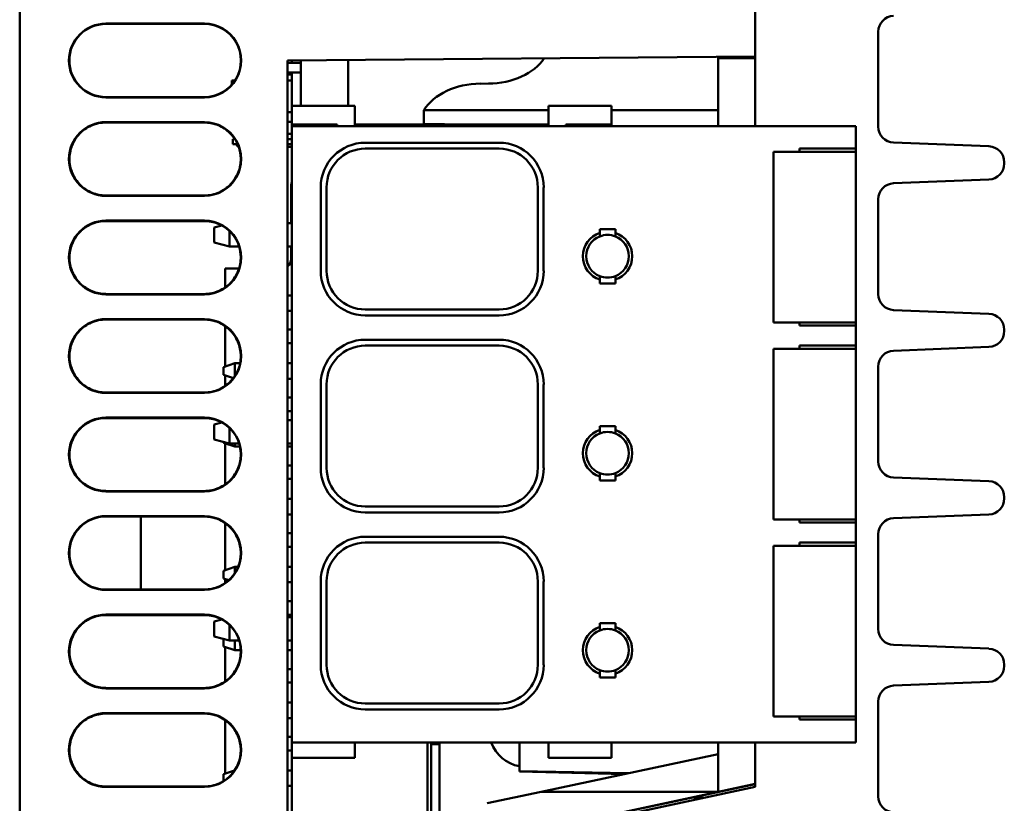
# Model space of a CAD drawing. Header units: inches. Extents: x 4.4 to 27.1, y 0.9 to 21.3.
# Tile 4 of 17: x 14.7 to 16.7, y 3.7 to 5.3. Entities that reach past the tile are written whole.
import ezdxf

# ---------------------------------------------------------------- set-up
doc = ezdxf.new("R2010")
doc.units = ezdxf.units.IN
doc.header["$MEASUREMENT"] = 0
doc.layers.add('Visible (ANSI)', color=7, linetype='Continuous', lineweight=50)

msp = doc.modelspace()

# ---------------------------------------------------------------- linework, layer by layer
at = {"layer": 'Visible (ANSI)'}
for p, q in [((14.6718, 5.7715), (14.6718, 1.2293)), ((16.1658, 5.1997), (16.1658, 5.7664)), ((16.1658, 5.0577), (16.1658, 5.7484)), ((14.8469, 5.2662), (15.0469, 5.2662)), ((15.0469, 5.2655), (14.8469, 5.2655)), ((16.4158, 5.2496), (16.4158, 5.0571)), ((15.2158, 5.1914), (16.1658, 5.1997)), ((15.2158, 1.2246), (15.2158, 5.1914)), ((15.2158, 5.1864), (15.2426, 5.1864)), ((15.2249, 5.1914), (15.2249, 5.1864)), ((15.2426, 5.099), (15.2426, 5.1916)), ((15.3391, 5.099), (15.3391, 5.1924)), ((16.0908, 5.1958), (16.0908, 5.199)), ((16.0908, 5.1958), (16.0908, 5.0577)), ((16.1658, 5.1952), (16.0908, 5.1958)), ((15.2158, 5.1667), (15.2426, 5.1667)), ((15.2249, 5.1626), (15.2158, 5.1626)), ((15.2249, 5.1667), (15.2249, 5.099)), ((15.109, 5.1506), (15.1029, 5.1506)), ((15.1029, 5.1506), (15.1029, 5.1425)), ((15.2249, 5.1506), (15.2158, 5.1506)), ((15.6241, 5.1443), (15.6075, 5.1442)), ((14.8469, 5.1171), (15.0469, 5.117)), ((15.0469, 5.1164), (14.8469, 5.1164)), ((15.2158, 5.0864), (15.2243, 5.0864)), ((15.2243, 5.0912), (15.2243, 5.099)), ((15.2243, 5.099), (15.3523, 5.099)), ((15.2243, 5.0912), (15.2243, 5.0616)), ((15.3523, 5.0912), (15.3523, 5.099)), ((15.3523, 5.0912), (15.3523, 5.0577)), ((15.746, 5.0907), (15.493, 5.0907)), ((15.493, 5.0907), (15.493, 5.0627)), ((15.746, 5.099), (15.746, 5.0912)), ((15.8739, 5.099), (15.746, 5.099)), ((15.746, 5.0577), (15.746, 5.0912)), ((15.8739, 5.0912), (15.8739, 5.099)), ((15.8739, 5.0912), (15.8739, 5.0616)), ((16.0908, 5.0907), (15.8739, 5.0907)), ((14.8469, 5.0662), (15.0469, 5.0662)), ((15.0469, 5.0655), (14.8469, 5.0655)), ((14.8469, 5.0653), (15.0469, 5.0654)), ((15.2158, 5.0667), (15.2243, 5.0667)), ((15.2322, 5.0616), (15.2243, 5.0616)), ((15.2243, 5.0577), (15.2243, 5.0616)), ((15.2322, 5.0616), (15.3168, 5.0616)), ((15.3168, 5.0577), (15.3168, 5.0616)), ((15.3523, 5.0616), (15.368, 5.0616)), ((15.368, 5.0616), (15.37, 5.0616)), ((15.37, 5.0616), (15.3836, 5.0616)), ((15.3836, 5.0616), (15.4034, 5.0616)), ((15.3836, 5.0616), (15.3836, 5.0577)), ((15.4082, 5.0616), (15.4034, 5.0616)), ((15.4034, 5.0616), (15.4034, 5.0577)), ((15.4082, 5.0616), (15.4252, 5.0616)), ((15.4326, 5.0616), (15.4252, 5.0616)), ((15.4326, 5.0616), (15.6656, 5.0616)), ((15.5776, 5.0616), (15.493, 5.0627)), ((15.673, 5.0616), (15.6656, 5.0616)), ((15.673, 5.0616), (15.69, 5.0616)), ((15.6948, 5.0616), (15.69, 5.0616)), ((15.6948, 5.0616), (15.7146, 5.0616)), ((15.6948, 5.0616), (15.6948, 5.0577)), ((15.7146, 5.0616), (15.7282, 5.0616)), ((15.7146, 5.0616), (15.7146, 5.0577)), ((15.7282, 5.0616), (15.7302, 5.0616)), ((15.7302, 5.0616), (15.746, 5.0616)), ((15.7814, 5.0616), (15.7814, 5.0577)), ((15.7814, 5.0616), (15.866, 5.0616)), ((15.8739, 5.0616), (15.866, 5.0616)), ((15.8739, 5.0577), (15.8739, 5.0616)), ((15.2243, 5.0427), (15.2158, 5.0427)), ((15.2243, 5.0577), (15.2243, 3.8065)), ((15.2243, 5.0577), (15.2637, 5.0577)), ((16.1649, 5.0577), (15.2637, 5.0577)), ((15.8967, 5.0577), (15.8739, 5.058)), ((16.1649, 5.0577), (16.1778, 5.0577)), ((16.3671, 5.0577), (16.1778, 5.0577)), ((16.3671, 5.0577), (16.37, 5.0577)), ((16.37, 5.0577), (16.37, 5.0124)), ((15.1093, 5.0315), (15.1048, 5.0315)), ((15.1048, 5.0315), (15.1048, 5.0216)), ((15.1146, 5.0216), (15.1048, 5.0216)), ((15.2243, 5.0315), (15.2158, 5.0315)), ((15.2243, 5.0216), (15.2158, 5.0216)), ((15.3739, 5.0242), (15.6456, 5.0242)), ((16.4471, 5.0247), (16.6406, 5.0171)), ((15.2243, 5.0157), (15.2158, 5.0157)), ((15.3739, 5.0124), (15.6456, 5.0124)), ((16.2211, 5.0059), (16.2027, 5.0059)), ((16.2027, 5.0059), (16.2027, 4.6595)), ((16.2211, 5.0059), (16.3168, 5.0059)), ((16.2558, 5.0059), (16.2558, 5.0124)), ((16.2558, 5.0124), (16.3671, 5.0124)), ((16.3319, 5.0059), (16.3168, 5.0059)), ((16.3319, 5.0059), (16.3503, 5.0059)), ((16.37, 5.0059), (16.3503, 5.0059)), ((16.37, 5.0124), (16.3671, 5.0124)), ((16.37, 5.0124), (16.37, 5.0059)), ((16.37, 5.0059), (16.37, 4.6595)), ((16.6718, 4.9846), (16.6718, 4.9821)), ((16.6406, 4.9497), (16.4471, 4.9421)), ((15.2231, 4.9342), (15.2231, 4.8608)), ((15.2834, 4.7644), (15.2834, 4.9337)), ((15.2952, 4.9337), (15.2952, 4.7644)), ((15.7243, 4.9337), (15.7243, 4.7644)), ((15.7361, 4.9337), (15.7361, 4.7644)), ((15.0469, 4.9172), (14.8469, 4.9173)), ((14.8469, 4.9171), (15.0469, 4.917)), ((15.0469, 4.9164), (14.8469, 4.9164)), ((16.4158, 4.9096), (16.4158, 4.7171)), ((14.8469, 4.8662), (15.0469, 4.8662)), ((15.0469, 4.8655), (14.8469, 4.8655)), ((14.8469, 4.8653), (15.0469, 4.8654)), ((15.2158, 4.8608), (15.2243, 4.8608)), ((15.0823, 4.8565), (15.0668, 4.8524)), ((15.0668, 4.822), (15.0668, 4.8524)), ((15.0983, 4.8136), (15.0983, 4.8448)), ((15.8503, 4.8415), (15.8503, 4.849)), ((15.8503, 4.849), (15.8818, 4.849)), ((15.8818, 4.849), (15.8818, 4.8415)), ((15.0668, 4.822), (15.0983, 4.8136)), ((15.1177, 4.8136), (15.0983, 4.8136)), ((15.2243, 4.8136), (15.2158, 4.8136)), ((15.2231, 4.8136), (15.2231, 4.7885)), ((15.0893, 4.7688), (15.0893, 4.7306)), ((15.0893, 4.7688), (15.1174, 4.7688)), ((15.8503, 4.7388), (15.8503, 4.7463)), ((15.8818, 4.7463), (15.8818, 4.7388)), ((15.8818, 4.7388), (15.8503, 4.7388)), ((15.0469, 4.7172), (14.8469, 4.7173)), ((14.8469, 4.7171), (15.0469, 4.717)), ((15.0469, 4.7164), (14.8469, 4.7164)), ((15.2158, 4.7144), (15.2243, 4.7144)), ((15.2158, 4.6829), (15.2243, 4.6829)), ((15.3739, 4.6856), (15.6456, 4.6856)), ((16.4471, 4.6847), (16.6406, 4.6771)), ((14.8469, 4.6662), (15.0469, 4.6662)), ((15.0469, 4.6655), (14.8469, 4.6655)), ((14.8469, 4.6653), (15.0469, 4.6654)), ((15.6456, 4.6738), (15.3739, 4.6738)), ((15.0893, 4.652), (15.0893, 4.57)), ((15.2158, 4.6448), (15.2243, 4.6448)), ((16.2027, 4.6595), (16.2211, 4.6595)), ((16.3168, 4.6595), (16.2211, 4.6595)), ((16.2558, 4.653), (16.2558, 4.6595)), ((16.3671, 4.653), (16.2558, 4.653)), ((16.3168, 4.6595), (16.3319, 4.6595)), ((16.3503, 4.6595), (16.3319, 4.6595)), ((16.3503, 4.6595), (16.37, 4.6595)), ((16.3671, 4.653), (16.37, 4.653)), ((16.37, 4.6595), (16.37, 4.653)), ((16.37, 4.653), (16.37, 4.6124)), ((16.6718, 4.6446), (16.6718, 4.6421)), ((15.3739, 4.6242), (15.6456, 4.6242)), ((15.2243, 4.6172), (15.2158, 4.6172)), ((15.3739, 4.6124), (15.6456, 4.6124)), ((16.2211, 4.6059), (16.2027, 4.6059)), ((16.2027, 4.6059), (16.2027, 4.2595)), ((16.2211, 4.6059), (16.3168, 4.6059)), ((16.2558, 4.6059), (16.2558, 4.6124)), ((16.2558, 4.6124), (16.3671, 4.6124)), ((16.3319, 4.6059), (16.3168, 4.6059)), ((16.3319, 4.6059), (16.3503, 4.6059)), ((16.37, 4.6059), (16.3503, 4.6059)), ((16.37, 4.6124), (16.3671, 4.6124)), ((16.37, 4.6124), (16.37, 4.6059)), ((16.37, 4.6059), (16.37, 4.2595)), ((16.6406, 4.6097), (16.4471, 4.6021)), ((15.0855, 4.5688), (15.1091, 4.5766)), ((15.0855, 4.553), (15.0855, 4.5688)), ((15.1091, 4.5766), (15.1197, 4.5766)), ((15.1091, 4.5509), (15.1091, 4.5766)), ((15.2158, 4.5766), (15.2243, 4.5766)), ((16.4158, 4.5696), (16.4158, 4.3771)), ((15.1059, 4.5462), (15.0855, 4.553)), ((15.0893, 4.5518), (15.0893, 4.5306)), ((15.2158, 4.5451), (15.2243, 4.5451)), ((15.2834, 4.3644), (15.2834, 4.5337)), ((15.2952, 4.5337), (15.2952, 4.3644)), ((15.7243, 4.5337), (15.7243, 4.3644)), ((15.7361, 4.5337), (15.7361, 4.3644)), ((15.0469, 4.5172), (14.8469, 4.5173)), ((14.8469, 4.5171), (15.0469, 4.517)), ((15.0469, 4.5164), (14.8469, 4.5164)), ((15.2158, 4.507), (15.2243, 4.507)), ((14.8469, 4.4662), (15.0469, 4.4662)), ((15.0469, 4.4655), (14.8469, 4.4655)), ((14.8469, 4.4653), (15.0469, 4.4654)), ((15.2243, 4.4794), (15.2158, 4.4794)), ((15.2158, 4.4608), (15.2243, 4.4608)), ((15.0823, 4.4565), (15.0668, 4.4524)), ((15.0668, 4.422), (15.0668, 4.4524)), ((15.0983, 4.4136), (15.0983, 4.4448)), ((15.8503, 4.4415), (15.8503, 4.449)), ((15.8503, 4.449), (15.8818, 4.449)), ((15.8818, 4.449), (15.8818, 4.4415)), ((15.0668, 4.422), (15.0983, 4.4136)), ((15.0855, 4.4152), (15.0855, 4.417)), ((15.1091, 4.4074), (15.0855, 4.4152)), ((15.0893, 4.414), (15.0893, 4.3306)), ((15.1177, 4.4136), (15.0983, 4.4136)), ((15.1091, 4.4074), (15.1091, 4.4136)), ((15.1091, 4.4074), (15.1194, 4.4074)), ((15.2243, 4.4136), (15.2158, 4.4136)), ((15.2158, 4.4074), (15.2243, 4.4074)), ((15.2158, 4.3692), (15.2243, 4.3692)), ((15.2243, 4.3416), (15.2158, 4.3416)), ((15.8503, 4.3388), (15.8503, 4.3463)), ((15.8818, 4.3463), (15.8818, 4.3388)), ((16.4471, 4.3447), (16.6406, 4.3371)), ((15.8818, 4.3388), (15.8503, 4.3388)), ((15.0469, 4.3172), (14.8469, 4.3173)), ((14.8469, 4.3171), (15.0469, 4.317)), ((15.0469, 4.3164), (14.8469, 4.3164)), ((15.2158, 4.3011), (15.2243, 4.3011)), ((16.6718, 4.3046), (16.6718, 4.3021)), ((15.3739, 4.2856), (15.6456, 4.2856)), ((14.8469, 4.2662), (15.0469, 4.2662)), ((15.0469, 4.2655), (14.8469, 4.2655)), ((14.9178, 4.2653), (15.0469, 4.2654)), ((14.9178, 4.1173), (14.9178, 4.2653)), ((15.2158, 4.2696), (15.2243, 4.2696)), ((15.6456, 4.2738), (15.3739, 4.2738)), ((16.6406, 4.2697), (16.4471, 4.2621)), ((15.0893, 4.252), (15.0893, 4.1566)), ((16.2027, 4.2595), (16.2211, 4.2595)), ((16.3168, 4.2595), (16.2211, 4.2595)), ((16.2558, 4.253), (16.2558, 4.2595)), ((16.3671, 4.253), (16.2558, 4.253)), ((16.3168, 4.2595), (16.3319, 4.2595)), ((16.3503, 4.2595), (16.3319, 4.2595)), ((16.3503, 4.2595), (16.37, 4.2595)), ((16.3671, 4.253), (16.37, 4.253)), ((16.37, 4.2595), (16.37, 4.253)), ((16.37, 4.253), (16.37, 4.2124)), ((15.2158, 4.2314), (15.2243, 4.2314)), ((15.3739, 4.2242), (15.6456, 4.2242)), ((16.4158, 4.2296), (16.4158, 4.0371)), ((15.2243, 4.2038), (15.2158, 4.2038)), ((15.3739, 4.2124), (15.6456, 4.2124)), ((16.2211, 4.2059), (16.2027, 4.2059)), ((16.2027, 4.2059), (16.2027, 3.8595)), ((16.2211, 4.2059), (16.3168, 4.2059)), ((16.2558, 4.2059), (16.2558, 4.2124)), ((16.2558, 4.2124), (16.3671, 4.2124)), ((16.3319, 4.2059), (16.3168, 4.2059)), ((16.3319, 4.2059), (16.3503, 4.2059)), ((16.37, 4.2059), (16.3503, 4.2059)), ((16.37, 4.2124), (16.3671, 4.2124)), ((16.37, 4.2124), (16.37, 4.2059)), ((16.37, 4.2059), (16.37, 3.8595)), ((15.0855, 4.1554), (15.1091, 4.1633)), ((15.1091, 4.1633), (15.1156, 4.1633)), ((15.1091, 4.1509), (15.1091, 4.1633)), ((15.2158, 4.1633), (15.2243, 4.1633)), ((15.0855, 4.1396), (15.0855, 4.1554)), ((15.0964, 4.136), (15.0855, 4.1396)), ((15.0893, 4.1384), (15.0893, 4.1306)), ((15.2158, 4.1318), (15.2243, 4.1318)), ((15.2834, 3.9644), (15.2834, 4.1337)), ((15.2952, 4.1337), (15.2952, 3.9644)), ((15.7243, 4.1337), (15.7243, 3.9644)), ((15.7361, 4.1337), (15.7361, 3.9644)), ((14.8469, 4.1171), (15.0469, 4.117)), ((15.0469, 4.1164), (14.8469, 4.1164)), ((15.0469, 4.1172), (14.9178, 4.1173)), ((15.2158, 4.0936), (15.2243, 4.0936)), ((14.8469, 4.0662), (15.0469, 4.0662)), ((15.0469, 4.0655), (14.8469, 4.0655)), ((14.8469, 4.0653), (15.0469, 4.0654)), ((15.2243, 4.066), (15.2158, 4.066)), ((15.2158, 4.0608), (15.2243, 4.0608)), ((15.0823, 4.0565), (15.0668, 4.0524)), ((15.0668, 4.022), (15.0668, 4.0524)), ((15.0983, 4.0136), (15.0983, 4.0448)), ((15.8503, 4.0415), (15.8503, 4.049)), ((15.8503, 4.049), (15.8818, 4.049)), ((15.8818, 4.049), (15.8818, 4.0415)), ((15.0668, 4.022), (15.0983, 4.0136)), ((15.0855, 4.0018), (15.0855, 4.017)), ((15.1091, 3.994), (15.0855, 4.0018)), ((15.0893, 4.0006), (15.0893, 3.9306)), ((15.1177, 4.0136), (15.0983, 4.0136)), ((15.1091, 3.994), (15.1091, 4.0136)), ((15.2243, 4.0136), (15.2158, 4.0136)), ((16.4471, 4.0047), (16.6406, 3.9971)), ((15.1091, 3.994), (15.1211, 3.994)), ((15.2158, 3.994), (15.2243, 3.994)), ((16.6718, 3.9646), (16.6718, 3.9621)), ((15.2158, 3.9558), (15.2243, 3.9558)), ((15.8503, 3.9388), (15.8503, 3.9463)), ((15.8818, 3.9463), (15.8818, 3.9388)), ((15.2243, 3.9283), (15.2158, 3.9283)), ((15.8818, 3.9388), (15.8503, 3.9388)), ((16.6406, 3.9297), (16.4471, 3.9221)), ((15.0469, 3.9172), (14.8469, 3.9173)), ((14.8469, 3.9171), (15.0469, 3.917)), ((15.0469, 3.9164), (14.8469, 3.9164)), ((15.2158, 3.8877), (15.2243, 3.8877)), ((15.3739, 3.8856), (15.6456, 3.8856)), ((16.4158, 3.8896), (16.4158, 3.6971)), ((14.8469, 3.8662), (15.0469, 3.8662)), ((15.0469, 3.8655), (14.8469, 3.8655)), ((14.8469, 3.8653), (15.0469, 3.8654)), ((15.6456, 3.8738), (15.3739, 3.8738)), ((15.0893, 3.852), (15.0893, 3.7432)), ((15.2158, 3.8562), (15.2243, 3.8562)), ((16.2027, 3.8595), (16.2211, 3.8595)), ((16.3168, 3.8595), (16.2211, 3.8595)), ((16.2558, 3.853), (16.2558, 3.8595)), ((16.3671, 3.853), (16.2558, 3.853)), ((16.3168, 3.8595), (16.3319, 3.8595)), ((16.3503, 3.8595), (16.3319, 3.8595)), ((16.3503, 3.8595), (16.37, 3.8595)), ((16.3671, 3.853), (16.37, 3.853)), ((16.37, 3.8595), (16.37, 3.853)), ((16.37, 3.853), (16.37, 3.8065)), ((15.2158, 3.818), (15.2243, 3.818)), ((15.2243, 3.8065), (15.2243, 3.7833)), ((15.2243, 3.8065), (15.2637, 3.8065)), ((16.1649, 3.8065), (15.2637, 3.8065)), ((15.3523, 3.8065), (15.3523, 3.7833)), ((15.4999, 3.8065), (15.4999, 3.6606)), ((15.5078, 3.6607), (15.5078, 3.8065)), ((15.5078, 3.8053), (15.5247, 3.8053)), ((15.5078, 3.8032), (15.5247, 3.8032)), ((15.5247, 3.8065), (15.5247, 3.6608)), ((15.6868, 3.7482), (15.6868, 3.8065)), ((15.746, 3.7833), (15.746, 3.8065)), ((15.8739, 3.8065), (15.8739, 3.7833)), ((16.0908, 3.8065), (16.0908, 3.7067)), ((16.1649, 3.8065), (16.1778, 3.8065)), ((16.1658, 3.7505), (16.1658, 3.8065)), ((16.3671, 3.8065), (16.1778, 3.8065)), ((16.3671, 3.8065), (16.37, 3.8065)), ((15.2243, 3.7905), (15.2158, 3.7905)), ((15.2243, 3.7754), (15.2243, 3.7833)), ((15.3523, 3.7754), (15.3523, 3.7833)), ((15.731, 3.7064), (16.0908, 3.7831)), ((15.746, 3.7833), (15.746, 3.7754)), ((15.8739, 3.7754), (15.8739, 3.7833)), ((15.2243, 3.7754), (15.2243, 3.6582)), ((15.2243, 3.7754), (15.3523, 3.7754)), ((15.8739, 3.7754), (15.746, 3.7754)), ((15.0855, 3.742), (15.1083, 3.7496)), ((15.0855, 3.7279), (15.0855, 3.742)), ((15.2158, 3.7499), (15.2243, 3.7499)), ((15.6868, 3.7482), (15.9088, 3.7443)), ((15.6868, 3.7479), (15.6868, 3.7482)), ((15.6868, 3.7479), (15.8995, 3.7424)), ((16.1658, 3.7227), (16.1658, 3.7505)), ((15.6965, 3.6223), (16.1658, 3.7223)), ((16.0908, 3.7067), (16.1658, 3.7227)), ((16.1647, 3.7221), (16.1658, 3.7221)), ((16.1658, 3.7164), (16.1658, 3.7227)), ((16.1658, 3.7223), (16.1658, 3.7223)), ((15.0469, 3.7172), (14.8469, 3.7173)), ((14.8469, 3.7171), (15.0469, 3.717)), ((15.0469, 3.7164), (14.8469, 3.7164)), ((15.2158, 3.7184), (15.2243, 3.7184)), ((15.6215, 3.6831), (15.731, 3.7064)), ((15.6965, 3.6164), (16.1658, 3.7164)), ((16.0908, 3.7064), (15.6965, 3.6224)), ((16.0908, 3.7065), (15.731, 3.7064)), ((15.731, 3.7064), (16.0908, 3.7064)), ((16.0908, 3.7067), (16.0908, 3.7065)), ((16.0908, 3.7064), (16.0908, 3.7065)), ((16.0643, 3.6947), (16.0352, 3.6945))]:
    msp.add_line(p, q, dxfattribs=at)
for centre, radius, start, end in [((16.4483, 5.2496), 0.0325, 92.237, 180), ((14.8469, 5.1913), 0.0749, 90.0044, 269.9956), ((14.8469, 5.1913), 0.0742, 90.0044, 269.9956), ((15.0469, 5.1913), 0.0749, 269.9956, 90.0044), ((15.0469, 5.1913), 0.0743, 269.9956, 90.0044), ((14.8469, 4.9913), 0.0749, 90.0044, 269.9956), ((14.8469, 4.9913), 0.0742, 90.0044, 269.9956), ((15.0469, 4.9913), 0.0749, 269.9956, 90.0044), ((15.0469, 4.9913), 0.0743, 269.9956, 90.0044), ((16.4483, 5.0571), 0.0325, 180, 267.763), ((15.1186, 5.0216), 0.00591, 180.0648, 253.0255), ((15.3739, 4.9337), 0.0906, 90, 180), ((15.6456, 4.9337), 0.0906, 0, 90), ((15.3739, 4.9337), 0.0787, 90, 180), ((15.6456, 4.9337), 0.0787, 0, 90), ((16.6393, 4.9846), 0.0325, 0, 87.763), ((16.6393, 4.9821), 0.0325, 272.237, 0), ((15.2625, 4.9342), 0.0394, 165.9131, 180), ((16.4483, 4.9096), 0.0325, 92.237, 180), ((14.8469, 4.7913), 0.0749, 90.0044, 269.9956), ((14.8469, 4.7913), 0.0742, 90.0044, 269.9956), ((15.0469, 4.7913), 0.0749, 269.9956, 90.0044), ((15.0469, 4.7913), 0.0743, 269.9956, 90.0044), ((15.866, 4.7939), 0.0501, 108.3106, 251.6894), ((15.866, 4.7939), 0.0501, 288.3106, 71.6894), ((15.866, 4.7939), 0.0433, 111.3237, 248.6763), ((15.866, 4.7939), 0.0433, 68.6763, 111.3237), ((15.866, 4.7939), 0.0433, 291.3237, 68.6763), ((15.2034, 4.7885), 0.0197, 309.0809, 0), ((15.3739, 4.7644), 0.0906, 180, 270), ((15.3739, 4.7644), 0.0787, 180, 270), ((15.6456, 4.7644), 0.0906, 270, 0), ((15.6456, 4.7644), 0.0787, 270, 0), ((15.866, 4.7939), 0.0433, 248.6763, 291.3237), ((16.4483, 4.7171), 0.0325, 180, 267.763), ((14.8469, 4.5913), 0.0749, 90.0044, 269.9956), ((14.8469, 4.5913), 0.0742, 90.0044, 269.9956), ((15.0469, 4.5913), 0.0749, 269.9956, 90.0044), ((15.0469, 4.5913), 0.0743, 269.9956, 90.0044), ((16.6393, 4.6446), 0.0325, 0, 87.763), ((16.6393, 4.6421), 0.0325, 272.237, 0), ((15.3739, 4.5337), 0.0906, 90, 180), ((15.6456, 4.5337), 0.0906, 0, 90), ((15.3739, 4.5337), 0.0787, 90, 180), ((15.6456, 4.5337), 0.0787, 0, 90), ((16.4483, 4.5696), 0.0325, 92.237, 180), ((14.8469, 4.3913), 0.0749, 90.0044, 269.9956), ((14.8469, 4.3913), 0.0742, 90.0044, 269.9956), ((15.0469, 4.3913), 0.0749, 269.9956, 90.0044), ((15.0469, 4.3913), 0.0743, 269.9956, 90.0044), ((15.866, 4.3939), 0.0501, 108.3106, 251.6894), ((15.866, 4.3939), 0.0501, 288.3106, 71.6894), ((15.866, 4.3939), 0.0433, 111.3237, 248.6763), ((15.866, 4.3939), 0.0433, 68.6763, 111.3237), ((15.866, 4.3939), 0.0433, 291.3237, 68.6763), ((15.3739, 4.3644), 0.0906, 180, 270), ((15.3739, 4.3644), 0.0787, 180, 270), ((15.6456, 4.3644), 0.0906, 270, 0), ((15.6456, 4.3644), 0.0787, 270, 0), ((16.4483, 4.3771), 0.0325, 180, 267.763), ((15.866, 4.3939), 0.0433, 248.6763, 291.3237), ((16.6393, 4.3046), 0.0325, 0, 87.763), ((16.6393, 4.3021), 0.0325, 272.237, 0), ((14.8469, 4.1913), 0.0749, 90.0044, 269.9956), ((14.8469, 4.1913), 0.0742, 90.0044, 269.9956), ((15.0469, 4.1913), 0.0749, 269.9956, 90.0044), ((15.0469, 4.1913), 0.0743, 269.9956, 90.0044), ((16.4483, 4.2296), 0.0325, 92.237, 180), ((15.3739, 4.1337), 0.0906, 90, 180), ((15.6456, 4.1337), 0.0906, 0, 90), ((15.3739, 4.1337), 0.0787, 90, 180), ((15.6456, 4.1337), 0.0787, 0, 90), ((14.8469, 3.9913), 0.0749, 90.0044, 269.9956), ((14.8469, 3.9913), 0.0742, 90.0044, 269.9956), ((15.0469, 3.9913), 0.0749, 269.9956, 90.0044), ((15.0469, 3.9913), 0.0743, 269.9956, 90.0044), ((15.866, 3.9939), 0.0501, 108.3106, 251.6894), ((15.866, 3.9939), 0.0501, 288.3106, 71.6894), ((15.866, 3.9939), 0.0433, 111.3237, 248.6763), ((15.866, 3.9939), 0.0433, 68.6763, 111.3237), ((15.866, 3.9939), 0.0433, 291.3237, 68.6763), ((16.4483, 4.0371), 0.0325, 180, 267.763), ((16.6393, 3.9646), 0.0325, 0, 87.763), ((15.3739, 3.9644), 0.0906, 180, 270), ((15.3739, 3.9644), 0.0787, 180, 270), ((15.6456, 3.9644), 0.0906, 270, 0), ((15.6456, 3.9644), 0.0787, 270, 0), ((16.6393, 3.9621), 0.0325, 272.237, 0), ((15.866, 3.9939), 0.0433, 248.6763, 291.3237), ((16.4483, 3.8896), 0.0325, 92.237, 180), ((14.8469, 3.7913), 0.0749, 90.0044, 269.9956), ((14.8469, 3.7913), 0.0742, 90.0044, 269.9956), ((15.0469, 3.7913), 0.0749, 269.9956, 90.0044), ((15.0469, 3.7913), 0.0743, 269.9956, 90.0044), ((16.4483, 3.6971), 0.0325, 180, 267.763)]:
    msp.add_arc(centre, radius, start, end, dxfattribs=at)
for centre, major_axis, ratio, start_param, end_param in [((15.6241, 5.2327), (0.125, 0.0015), 0.706889, 4.703668, 5.836448), ((15.6075, 5.0559), (-0.125, -0.0015), 0.706889, 4.703668, 5.861049), ((15.6997, 3.8316), (0.0529, 0.0521), 0.999998, 2.707911, 3.760593)]:
    msp.add_ellipse(centre, major_axis=major_axis, ratio=ratio, start_param=start_param, end_param=end_param, dxfattribs=at)
for points, knots in [([(14.8469, 4.9173), (14.8372, 4.9173), (14.8277, 4.9191), (14.8098, 4.9265), (14.8017, 4.9318), (14.788, 4.9454), (14.7825, 4.9534), (14.775, 4.9712), (14.773, 4.9807), (14.7727, 5), (14.7745, 5.0095), (14.7816, 5.0275), (14.7868, 5.0357), (14.8002, 5.0496), (14.8082, 5.0551), (14.8217, 5.0611), (14.8266, 5.0627), (14.8366, 5.0648), (14.8417, 5.0653), (14.8469, 5.0653)], [0, 0, 0, 0, 0.0734621, 0.0734621, 0.1469247, 0.1469247, 0.2203851, 0.2203851, 0.2938419, 0.2938419, 0.3672961, 0.3672961, 0.4407502, 0.4407502, 0.5142071, 0.5142071, 0.5532965, 0.5532965, 0.5923859, 0.5923859, 0.5923859, 0.5923859]), ([(15.0469, 5.0654), (15.0565, 5.0654), (15.0661, 5.0635), (15.0839, 5.0562), (15.092, 5.0508), (15.1027, 5.0402), (15.1062, 5.036), (15.1091, 5.0315)], [0, 0, 0, 0, 0.0734945, 0.0734945, 0.1469894, 0.1469894, 0.1882428, 0.1882428, 0.1882428, 0.1882428]), ([(15.1167, 5.0161), (15.1194, 5.0084), (15.1208, 5.0004), (15.1211, 4.9826), (15.1193, 4.9731), (15.1122, 4.9551), (15.1069, 4.9469), (15.0936, 4.933), (15.0856, 4.9274), (15.0721, 4.9215), (15.0672, 4.9199), (15.0571, 4.9178), (15.052, 4.9172), (15.0469, 4.9172)], [0.2320798, 0.2320798, 0.2320798, 0.2320798, 0.2939692, 0.2939692, 0.3674533, 0.3674533, 0.4409365, 0.4409365, 0.5144218, 0.5144218, 0.5535838, 0.5535838, 0.5927446, 0.5927446, 0.5927446, 0.5927446]), ([(14.8469, 4.7173), (14.8372, 4.7173), (14.8277, 4.7191), (14.8098, 4.7265), (14.8017, 4.7318), (14.788, 4.7454), (14.7825, 4.7534), (14.775, 4.7712), (14.773, 4.7807), (14.7727, 4.8), (14.7745, 4.8095), (14.7816, 4.8275), (14.7868, 4.8357), (14.8002, 4.8496), (14.8082, 4.8551), (14.8217, 4.8611), (14.8266, 4.8627), (14.8366, 4.8648), (14.8417, 4.8653), (14.8469, 4.8653)], [0, 0, 0, 0, 0.0734621, 0.0734621, 0.1469247, 0.1469247, 0.2203851, 0.2203851, 0.2938419, 0.2938419, 0.3672961, 0.3672961, 0.4407502, 0.4407502, 0.5142071, 0.5142071, 0.5532965, 0.5532965, 0.5923859, 0.5923859, 0.5923859, 0.5923859]), ([(15.0469, 4.8654), (15.0565, 4.8654), (15.0661, 4.8635), (15.0774, 4.8588), (15.0797, 4.8577), (15.082, 4.8565)], [0, 0, 0, 0, 0.07349455, 0.07349455, 0.09336189, 0.09336189, 0.09336189, 0.09336189]), ([(15.1175, 4.8136), (15.1197, 4.8067), (15.1208, 4.7995), (15.1211, 4.7826), (15.1193, 4.7731), (15.1122, 4.7551), (15.1069, 4.7469), (15.0936, 4.733), (15.0856, 4.7274), (15.0721, 4.7215), (15.0672, 4.7199), (15.0571, 4.7178), (15.052, 4.7172), (15.0469, 4.7172)], [0.2387093, 0.2387093, 0.2387093, 0.2387093, 0.2939692, 0.2939692, 0.3674533, 0.3674533, 0.4409365, 0.4409365, 0.5144218, 0.5144218, 0.5535838, 0.5535838, 0.5927446, 0.5927446, 0.5927446, 0.5927446]), ([(14.8469, 4.5173), (14.8372, 4.5173), (14.8277, 4.5191), (14.8098, 4.5265), (14.8017, 4.5318), (14.788, 4.5454), (14.7825, 4.5534), (14.775, 4.5712), (14.773, 4.5807), (14.7727, 4.6), (14.7745, 4.6095), (14.7816, 4.6275), (14.7868, 4.6357), (14.8002, 4.6496), (14.8082, 4.6551), (14.8217, 4.6611), (14.8266, 4.6627), (14.8366, 4.6648), (14.8417, 4.6653), (14.8469, 4.6653)], [0, 0, 0, 0, 0.0734621, 0.0734621, 0.1469247, 0.1469247, 0.2203851, 0.2203851, 0.2938419, 0.2938419, 0.3672961, 0.3672961, 0.4407502, 0.4407502, 0.5142071, 0.5142071, 0.5532965, 0.5532965, 0.5923859, 0.5923859, 0.5923859, 0.5923859]), ([(15.0469, 4.6654), (15.0565, 4.6654), (15.0661, 4.6635), (15.0839, 4.6562), (15.092, 4.6508), (15.1058, 4.6372), (15.1112, 4.6292), (15.1188, 4.6114), (15.1208, 4.6019), (15.121, 4.587), (15.1205, 4.5818), (15.1195, 4.5766)], [0, 0, 0, 0, 0.0734945, 0.0734945, 0.1469894, 0.1469894, 0.2204815, 0.2204815, 0.2939692, 0.2939692, 0.3340378, 0.3340378, 0.3340378, 0.3340378]), ([(15.1057, 4.5463), (15.104, 4.5441), (15.1022, 4.542), (15.0936, 4.533), (15.0856, 4.5274), (15.0721, 4.5215), (15.0672, 4.5199), (15.0571, 4.5178), (15.052, 4.5172), (15.0469, 4.5172)], [0.4196966, 0.4196966, 0.4196966, 0.4196966, 0.4409365, 0.4409365, 0.5144218, 0.5144218, 0.5535838, 0.5535838, 0.5927446, 0.5927446, 0.5927446, 0.5927446]), ([(14.8469, 4.3173), (14.8372, 4.3173), (14.8277, 4.3191), (14.8098, 4.3265), (14.8017, 4.3318), (14.788, 4.3454), (14.7825, 4.3534), (14.775, 4.3712), (14.773, 4.3807), (14.7727, 4.4), (14.7745, 4.4095), (14.7816, 4.4275), (14.7868, 4.4357), (14.8002, 4.4496), (14.8082, 4.4551), (14.8217, 4.4611), (14.8266, 4.4627), (14.8366, 4.4648), (14.8417, 4.4653), (14.8469, 4.4653)], [0, 0, 0, 0, 0.0734621, 0.0734621, 0.1469247, 0.1469247, 0.2203851, 0.2203851, 0.2938419, 0.2938419, 0.3672961, 0.3672961, 0.4407502, 0.4407502, 0.5142071, 0.5142071, 0.5532965, 0.5532965, 0.5923859, 0.5923859, 0.5923859, 0.5923859]), ([(15.0469, 4.4654), (15.0565, 4.4654), (15.0661, 4.4635), (15.0774, 4.4588), (15.0797, 4.4577), (15.082, 4.4565)], [0, 0, 0, 0, 0.07349455, 0.07349455, 0.09336189, 0.09336189, 0.09336189, 0.09336189]), ([(15.1192, 4.4074), (15.1203, 4.4024), (15.1209, 4.3974), (15.1211, 4.3826), (15.1193, 4.3731), (15.1122, 4.3551), (15.1069, 4.3469), (15.0936, 4.333), (15.0856, 4.3274), (15.0721, 4.3215), (15.0672, 4.3199), (15.0571, 4.3178), (15.052, 4.3172), (15.0469, 4.3172)], [0.2552083, 0.2552083, 0.2552083, 0.2552083, 0.2939692, 0.2939692, 0.3674533, 0.3674533, 0.4409365, 0.4409365, 0.5144218, 0.5144218, 0.5535838, 0.5535838, 0.5927446, 0.5927446, 0.5927446, 0.5927446]), ([(15.0469, 4.2654), (15.0565, 4.2654), (15.0661, 4.2635), (15.0839, 4.2562), (15.092, 4.2508), (15.1058, 4.2372), (15.1112, 4.2292), (15.1188, 4.2114), (15.1208, 4.2019), (15.1211, 4.1826), (15.1193, 4.1731), (15.1156, 4.1638), (15.1155, 4.1635), (15.1154, 4.1633)], [0, 0, 0, 0, 0.0734945, 0.0734945, 0.1469894, 0.1469894, 0.2204815, 0.2204815, 0.2939692, 0.2939692, 0.3674533, 0.3674533, 0.3697119, 0.3697119, 0.3697119, 0.3697119]), ([(15.0962, 4.1361), (15.0904, 4.1309), (15.0839, 4.1267), (15.0721, 4.1215), (15.0672, 4.1199), (15.0571, 4.1178), (15.052, 4.1172), (15.0469, 4.1172)], [0.4552316, 0.4552316, 0.4552316, 0.4552316, 0.5144218, 0.5144218, 0.5535838, 0.5535838, 0.5927446, 0.5927446, 0.5927446, 0.5927446]), ([(14.8469, 3.9173), (14.8372, 3.9173), (14.8277, 3.9191), (14.8098, 3.9265), (14.8017, 3.9318), (14.788, 3.9454), (14.7825, 3.9534), (14.775, 3.9712), (14.773, 3.9807), (14.7727, 4), (14.7745, 4.0095), (14.7816, 4.0275), (14.7868, 4.0357), (14.8002, 4.0496), (14.8082, 4.0551), (14.8217, 4.0611), (14.8266, 4.0627), (14.8366, 4.0648), (14.8417, 4.0653), (14.8469, 4.0653)], [0, 0, 0, 0, 0.0734621, 0.0734621, 0.1469247, 0.1469247, 0.2203851, 0.2203851, 0.2938419, 0.2938419, 0.3672961, 0.3672961, 0.4407502, 0.4407502, 0.5142071, 0.5142071, 0.5532965, 0.5532965, 0.5923859, 0.5923859, 0.5923859, 0.5923859]), ([(15.0469, 4.0654), (15.0565, 4.0654), (15.0661, 4.0635), (15.0774, 4.0588), (15.0797, 4.0577), (15.082, 4.0565)], [0, 0, 0, 0, 0.07349455, 0.07349455, 0.09336189, 0.09336189, 0.09336189, 0.09336189]), ([(15.1209, 3.994), (15.1209, 3.9934), (15.1209, 3.9928), (15.1211, 3.9826), (15.1193, 3.9731), (15.1122, 3.9551), (15.1069, 3.9469), (15.0936, 3.933), (15.0856, 3.9274), (15.0721, 3.9215), (15.0672, 3.9199), (15.0571, 3.9178), (15.052, 3.9172), (15.0469, 3.9172)], [0.2896561, 0.2896561, 0.2896561, 0.2896561, 0.2939692, 0.2939692, 0.3674533, 0.3674533, 0.4409365, 0.4409365, 0.5144218, 0.5144218, 0.5535838, 0.5535838, 0.5927446, 0.5927446, 0.5927446, 0.5927446]), ([(14.8469, 3.7173), (14.8372, 3.7173), (14.8277, 3.7191), (14.8098, 3.7265), (14.8017, 3.7318), (14.788, 3.7454), (14.7825, 3.7534), (14.775, 3.7712), (14.773, 3.7807), (14.7727, 3.8), (14.7745, 3.8095), (14.7816, 3.8275), (14.7868, 3.8357), (14.8002, 3.8496), (14.8082, 3.8551), (14.8217, 3.8611), (14.8266, 3.8627), (14.8366, 3.8648), (14.8417, 3.8653), (14.8469, 3.8653)], [0, 0, 0, 0, 0.0734621, 0.0734621, 0.1469247, 0.1469247, 0.2203851, 0.2203851, 0.2938419, 0.2938419, 0.3672961, 0.3672961, 0.4407502, 0.4407502, 0.5142071, 0.5142071, 0.5532965, 0.5532965, 0.5923859, 0.5923859, 0.5923859, 0.5923859]), ([(15.0469, 3.8654), (15.0565, 3.8654), (15.0661, 3.8635), (15.0839, 3.8562), (15.092, 3.8508), (15.1058, 3.8372), (15.1112, 3.8292), (15.1188, 3.8114), (15.1208, 3.8019), (15.1211, 3.7826), (15.1193, 3.7731), (15.1137, 3.7589), (15.1111, 3.754), (15.108, 3.7495)], [0, 0, 0, 0, 0.0734945, 0.0734945, 0.1469894, 0.1469894, 0.2204815, 0.2204815, 0.2939692, 0.2939692, 0.3674533, 0.3674533, 0.4096387, 0.4096387, 0.4096387, 0.4096387]), ([(15.0855, 3.7281), (15.0827, 3.7264), (15.0798, 3.7249), (15.0721, 3.7215), (15.0672, 3.7199), (15.0571, 3.7178), (15.052, 3.7172), (15.0469, 3.7172)], [0.4892765, 0.4892765, 0.4892765, 0.4892765, 0.5144218, 0.5144218, 0.5535838, 0.5535838, 0.5927446, 0.5927446, 0.5927446, 0.5927446])]:
    msp.add_open_spline(points, degree=3, knots=knots, dxfattribs=at)
for points, weights in [([(15.8503, 4.8415), (15.8503, 4.8376), (15.8503, 4.8343)], [1, 1.00302071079, 1]), ([(15.8818, 4.8343), (15.8818, 4.8376), (15.8818, 4.8415)], [1, 1.00302071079, 1]), ([(15.8503, 4.7536), (15.8503, 4.7502), (15.8503, 4.7463)], [1, 1.00302071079, 1]), ([(15.8818, 4.7463), (15.8818, 4.7502), (15.8818, 4.7536)], [1, 1.00302071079, 1]), ([(15.8503, 4.4415), (15.8503, 4.4376), (15.8503, 4.4343)], [1, 1.00302071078, 1]), ([(15.8818, 4.4343), (15.8818, 4.4376), (15.8818, 4.4415)], [1, 1.00302071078, 1]), ([(15.8503, 4.3536), (15.8503, 4.3502), (15.8503, 4.3463)], [1, 1.00302071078, 1]), ([(15.8818, 4.3463), (15.8818, 4.3502), (15.8818, 4.3536)], [1, 1.00302071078, 1]), ([(15.8503, 4.0415), (15.8503, 4.0376), (15.8503, 4.0343)], [1, 1.00302071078, 1]), ([(15.8818, 4.0343), (15.8818, 4.0376), (15.8818, 4.0415)], [1, 1.00302071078, 1]), ([(15.8503, 3.9536), (15.8503, 3.9502), (15.8503, 3.9463)], [1, 1.00302071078, 1]), ([(15.8818, 3.9463), (15.8818, 3.9502), (15.8818, 3.9536)], [1, 1.00302071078, 1])]:
    msp.add_rational_spline(points, weights, degree=2, dxfattribs=at)

doc.saveas('drawing.dxf')
